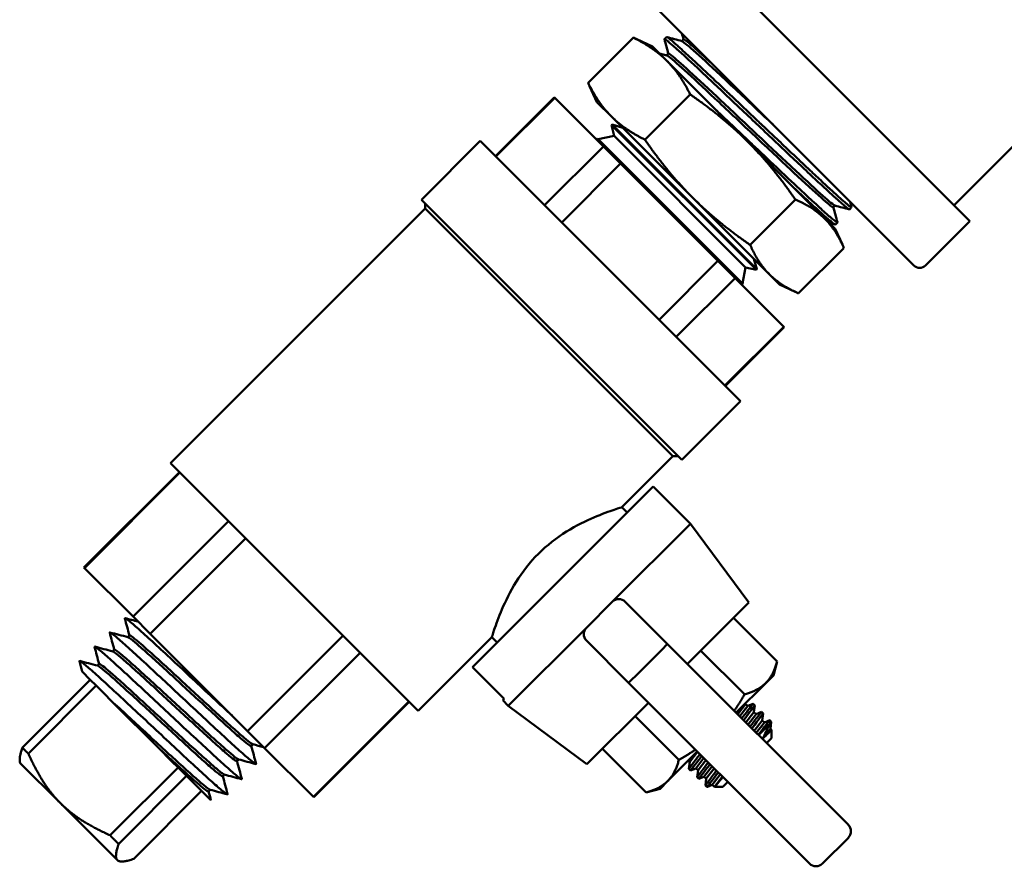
# Model space of a CAD drawing. Header units: inches. Extents: x 1 to 203, y 4 to 128.
# Tile 31 of 47: x 96.15 to 98.79, y 100.61 to 102.87. Entities that reach past the tile are written whole.
import ezdxf

# ---------------------------------------------------------------- set-up
doc = ezdxf.new("R2010")
doc.units = ezdxf.units.IN
doc.header["$LTSCALE"] = 6
doc.header["$MEASUREMENT"] = 0
doc.layers.add('Visible (ANSI)', color=7, linetype='Continuous', lineweight=50)

msp = doc.modelspace()

# ---------------------------------------------------------------- linework, layer by layer
at = {"layer": 'Visible (ANSI)'}
for p, q in [((98.6516, 102.3756), (99.4743, 103.1983)), ((98.694, 102.3332), (97.8694, 103.1578)), ((98.5443, 102.2142), (97.7477, 103.0108)), ((97.7943, 102.8236), (97.6733, 102.7026)), ((97.8455, 102.7999), (97.8035, 102.8195)), ((97.8832, 102.825), (97.8775, 102.8197)), ((97.9236, 102.8144), (97.9283, 102.8191)), ((97.8455, 102.7999), (97.884, 102.7614)), ((97.864, 102.7814), (97.8835, 102.7762)), ((97.8831, 102.7763), (97.8879, 102.781)), ((97.884, 102.7614), (98.1006, 102.5448)), ((97.697, 102.6514), (97.6774, 102.6934)), ((97.9461, 102.6717), (97.8251, 102.5507)), ((97.5829, 102.6637), (97.4258, 102.5065)), ((97.4269, 102.5054), (97.584, 102.6625)), ((97.5829, 102.6637), (97.584, 102.6625)), ((97.584, 102.6625), (97.7141, 102.5324)), ((97.697, 102.6514), (97.7355, 102.6129)), ((97.7355, 102.6129), (97.9521, 102.3963)), ((97.7376, 102.5911), (97.736, 102.5896)), ((97.736, 102.5896), (98.1232, 102.2025)), ((97.7428, 102.5608), (97.736, 102.5896)), ((97.7376, 102.5911), (98.1246, 102.204)), ((97.7658, 102.5825), (97.7376, 102.5911)), ((97.3851, 102.5472), (97.228, 102.3901)), ((97.3851, 102.5472), (98.0807, 101.8516)), ((97.6956, 102.5514), (97.6953, 102.5513)), ((97.6971, 102.553), (97.6955, 102.5516)), ((97.6955, 102.5516), (98.0851, 102.162)), ((97.6956, 102.5514), (97.6955, 102.5516)), ((97.6956, 102.5514), (98.0849, 102.1621)), ((97.6971, 102.553), (98.0866, 102.1635)), ((97.6998, 102.5522), (97.6971, 102.553)), ((97.7428, 102.5608), (97.6998, 102.5522)), ((98.0858, 102.1662), (97.6998, 102.5522)), ((97.7428, 102.5608), (98.0944, 102.2093)), ((98.1006, 102.5448), (98.3061, 102.3393)), ((97.7141, 102.5324), (97.557, 102.3753)), ((97.7141, 102.5324), (97.76, 102.4866)), ((98.2107, 102.5106), (98.2107, 102.5106)), ((97.6028, 102.3295), (97.76, 102.4866)), ((97.76, 102.4866), (98.0201, 102.2264)), ((97.228, 102.3901), (97.9236, 101.6944)), ((97.9521, 102.3963), (98.1576, 102.1908)), ((98.2275, 102.3904), (98.1065, 102.2693)), ((97.2378, 102.3664), (96.5569, 101.6856)), ((97.2378, 102.3664), (97.2378, 102.3803)), ((97.2378, 102.3664), (97.8999, 101.7042)), ((98.3287, 102.3696), (98.3334, 102.3744)), ((98.3775, 102.3699), (98.3722, 102.3642)), ((98.3061, 102.3393), (98.3334, 102.312)), ((98.3395, 102.3294), (98.3342, 102.3237)), ((98.5751, 102.2142), (98.694, 102.3332)), ((98.3336, 102.3237), (98.3174, 102.328)), ((98.3334, 102.312), (98.353, 102.27)), ((98.3571, 102.2608), (98.2361, 102.1398)), ((98.0201, 102.2264), (97.863, 102.0693)), ((98.0201, 102.2264), (98.066, 102.1806)), ((98.1161, 102.2323), (98.1246, 102.204)), ((98.0944, 102.2093), (98.0858, 102.1662)), ((98.0944, 102.2093), (98.1232, 102.2025)), ((98.1246, 102.204), (98.1232, 102.2025)), ((97.9088, 102.0234), (98.066, 102.1806)), ((98.066, 102.1806), (98.1961, 102.0505)), ((98.1576, 102.1908), (98.1849, 102.1635)), ((98.0849, 102.1621), (98.0848, 102.1617)), ((98.0849, 102.1621), (98.0851, 102.162)), ((98.0866, 102.1635), (98.0851, 102.162)), ((98.0858, 102.1662), (98.0866, 102.1635)), ((98.1849, 102.1635), (98.2269, 102.1439)), ((98.1961, 102.0505), (98.0389, 101.8934)), ((98.1972, 102.0494), (98.0401, 101.8922)), ((98.1961, 102.0505), (98.1972, 102.0494)), ((98.0807, 101.8516), (97.9236, 101.6944)), ((97.8999, 101.7042), (97.7636, 101.5679)), ((97.8999, 101.7042), (97.9138, 101.7042)), ((96.5569, 101.6856), (97.2191, 101.0234)), ((96.5809, 101.6616), (96.3257, 101.4064)), ((96.3268, 101.4053), (96.582, 101.6605)), ((97.3643, 101.1406), (97.8472, 101.6234)), ((97.8472, 101.6234), (97.9468, 101.5238)), ((97.7776, 101.5539), (97.7636, 101.5679)), ((96.7121, 101.5304), (96.4569, 101.2752)), ((97.738, 101.315), (97.9468, 101.5238)), ((98.1031, 101.3135), (97.9468, 101.5238)), ((96.5027, 101.2294), (96.7579, 101.4845)), ((96.3257, 101.4064), (96.3268, 101.4053)), ((96.4569, 101.2752), (96.3268, 101.4053)), ((97.6687, 101.2457), (97.738, 101.315)), ((97.7726, 101.315), (97.885, 101.2026)), ((97.9386, 101.149), (98.1031, 101.3135)), ((96.4569, 101.2752), (96.5027, 101.2294)), ((98.1785, 101.1551), (98.0616, 101.272)), ((96.4473, 101.2251), (96.4426, 101.2204)), ((96.7629, 100.9692), (96.5027, 101.2294)), ((97.0181, 101.2244), (96.7629, 100.9692)), ((97.4599, 101.0369), (97.6687, 101.2457)), ((97.4158, 101.2201), (97.2191, 101.0234)), ((97.4298, 101.2061), (97.4158, 101.2201)), ((97.7811, 101.0987), (97.6687, 101.2111)), ((97.885, 101.2026), (98.3689, 100.7187)), ((96.4068, 101.1871), (96.4021, 101.1824)), ((96.8087, 100.9233), (97.0639, 101.1785)), ((97.8684, 101.1845), (97.7991, 101.1153)), ((98.091, 101.0676), (97.9741, 101.1845)), ((96.3663, 101.149), (96.3616, 101.1443)), ((98.1686, 101.1182), (98.1785, 101.1551)), ((96.3427, 101.1065), (96.3209, 101.1283)), ((97.449, 101.0559), (97.3643, 101.1406)), ((96.1612, 100.9251), (96.3427, 101.1065)), ((96.3427, 101.1065), (96.3585, 101.0907)), ((98.2649, 100.6148), (97.7811, 101.0987)), ((98.069, 101.0186), (98.1483, 101.0978)), ((98.1483, 101.0978), (98.1686, 101.1182)), ((96.3585, 101.0907), (96.177, 100.9093)), ((96.3743, 101.075), (96.3585, 101.0907)), ((96.3743, 101.075), (96.405, 101.0442)), ((96.5248, 100.9244), (96.405, 101.0442)), ((97.194, 101.0485), (96.9388, 100.7933)), ((97.1951, 101.0473), (96.94, 100.7921)), ((97.449, 101.0559), (97.4449, 101.0518)), ((97.4449, 101.0518), (97.4599, 101.0369)), ((97.6701, 100.8805), (97.8347, 101.0451)), ((98.0732, 101.0144), (98.0941, 101.0415)), ((98.0941, 101.0415), (98.0944, 101.044)), ((98.0941, 101.0415), (98.1003, 101.0367)), ((98.1003, 101.0367), (98.1144, 101.0425)), ((98.1187, 101.0381), (98.1144, 101.0425)), ((97.6701, 100.8805), (97.4599, 101.0369)), ((98.0787, 101.0089), (98.1003, 101.0367)), ((98.0953, 100.9923), (98.1162, 101.0194)), ((98.1008, 100.9868), (98.1224, 101.0146)), ((98.1162, 101.0194), (98.1187, 101.0381)), ((98.1162, 101.0194), (98.1224, 101.0146)), ((98.1224, 101.0146), (98.1365, 101.0204)), ((98.1408, 101.016), (98.1365, 101.0204)), ((98.1383, 100.9973), (98.1408, 101.016)), ((97.916, 100.8926), (97.7991, 101.0095)), ((98.1173, 100.9702), (98.1383, 100.9973)), ((98.1229, 100.9647), (98.1445, 100.9925)), ((98.1291, 100.9585), (98.158, 100.9873)), ((98.1383, 100.9973), (98.1445, 100.9925)), ((98.1445, 100.9925), (98.1586, 100.9983)), ((98.1629, 100.9939), (98.1586, 100.9983)), ((98.1604, 100.9752), (98.1629, 100.9939)), ((96.7629, 100.9692), (96.8087, 100.9233)), ((98.1402, 100.9491), (98.1604, 100.9752)), ((98.1604, 100.9752), (98.1638, 100.9726)), ((98.1638, 100.9507), (98.1638, 100.9726)), ((98.1503, 100.9372), (98.1638, 100.9507)), ((96.561, 100.8883), (96.5248, 100.9244)), ((96.7775, 100.9338), (96.7728, 100.9291)), ((96.9388, 100.7933), (96.8087, 100.9233)), ((97.8285, 100.8051), (97.7116, 100.922)), ((97.8858, 100.8354), (97.9651, 100.9146)), ((97.945, 100.8867), (97.966, 100.9138)), ((96.1555, 100.8836), (96.1546, 100.887)), ((96.2628, 100.7763), (96.1555, 100.8836)), ((96.5772, 100.872), (96.561, 100.8883)), ((96.7394, 100.8933), (96.7347, 100.8886)), ((97.9406, 100.8901), (97.945, 100.8867)), ((97.945, 100.8867), (97.9425, 100.868)), ((97.9609, 100.8694), (97.9825, 100.8973)), ((97.9671, 100.8646), (97.9881, 100.8917)), ((96.3957, 100.6906), (96.5772, 100.872)), ((96.5772, 100.872), (96.6001, 100.8492)), ((97.9468, 100.8636), (97.9425, 100.868)), ((97.9609, 100.8694), (97.9468, 100.8636)), ((97.9609, 100.8694), (97.9671, 100.8646)), ((97.9671, 100.8646), (97.9646, 100.8459)), ((97.983, 100.8473), (98.0046, 100.8752)), ((97.9892, 100.8425), (98.0102, 100.8696)), ((96.6001, 100.8492), (96.4186, 100.6677)), ((96.6021, 100.8471), (96.6001, 100.8492)), ((96.6651, 100.7841), (96.6021, 100.8471)), ((96.7014, 100.8528), (96.6967, 100.8481)), ((97.8655, 100.8151), (97.8858, 100.8354)), ((97.9689, 100.8415), (97.9646, 100.8459)), ((97.983, 100.8473), (97.9689, 100.8415)), ((97.983, 100.8473), (97.9892, 100.8425)), ((97.9892, 100.8425), (97.9867, 100.8238)), ((98.0051, 100.8252), (98.0267, 100.8531)), ((98.0113, 100.8204), (98.0323, 100.8475)), ((98.033, 100.8199), (98.0464, 100.8333)), ((96.4586, 100.6277), (96.6401, 100.8092)), ((96.6633, 100.8123), (96.6586, 100.8076)), ((97.8655, 100.8151), (97.8285, 100.8051)), ((97.9906, 100.8199), (97.9867, 100.8238)), ((97.9906, 100.8199), (97.9943, 100.8236)), ((97.9922, 100.8199), (97.9906, 100.8199)), ((98.0051, 100.8252), (97.9922, 100.8199)), ((98.0051, 100.8252), (98.0113, 100.8204)), ((98.0113, 100.8204), (98.0113, 100.8199)), ((98.033, 100.8199), (98.0113, 100.8199)), ((96.9388, 100.7933), (96.94, 100.7921)), ((96.415, 100.6241), (96.2628, 100.7763)), ((98.3689, 100.6841), (98.2996, 100.6148)), ((96.4171, 100.622), (96.415, 100.6241)), ((96.4171, 100.622), (96.4206, 100.6211))]:
    msp.add_line(p, q, dxfattribs=at)
for centre, radius, start, end in [((98.5597, 102.2296), 0.0217, 225, 315), ((97.7553, 101.2977), 0.0245, 45, 135), ((97.686, 101.2284), 0.0245, 135, 225), ((98.3515, 100.7014), 0.0245, 315, 45), ((98.2823, 100.6321), 0.0245, 225, 315)]:
    msp.add_arc(centre, radius, start, end, dxfattribs=at)
for centre, major_axis, start_param, end_param in [((97.8677, 101.1853), (0.0173, 0.0173), 4.712389, 6.283185), ((97.7984, 101.116), (-0.0173, -0.0173), 0, 1.570796)]:
    msp.add_ellipse(centre, major_axis=major_axis, ratio=0.043661, start_param=start_param, end_param=end_param, dxfattribs=at)
for points in [[(97.9282, 102.819), (97.9268, 102.8241), (97.9254, 102.8293), (97.924, 102.8345)], [(97.8877, 102.7809), (97.8843, 102.7936), (97.8809, 102.8064), (97.8775, 102.8191)], [(97.8837, 102.825), (97.8971, 102.8214), (97.9106, 102.8178), (97.924, 102.8142)], [(98.3737, 102.3848), (98.375, 102.38), (98.3763, 102.3752), (98.3776, 102.3704)], [(98.3288, 102.3698), (98.3324, 102.3565), (98.336, 102.3432), (98.3395, 102.3299)], [(98.3717, 102.3642), (98.3588, 102.3676), (98.3459, 102.3711), (98.333, 102.3745)], [(96.4471, 101.2249), (96.4431, 101.2401), (96.439, 101.2553), (96.435, 101.2704)], [(96.4357, 101.2712), (96.4472, 101.2681), (96.4586, 101.265), (96.4701, 101.262)], [(96.4066, 101.1869), (96.4026, 101.202), (96.3985, 101.2172), (96.3945, 101.2324)], [(96.3952, 101.2331), (96.4112, 101.2288), (96.4272, 101.2246), (96.4432, 101.2203)], [(96.3661, 101.1488), (96.3621, 101.164), (96.358, 101.1792), (96.3539, 101.1943)], [(96.3547, 101.1951), (96.3707, 101.1908), (96.3867, 101.1865), (96.4027, 101.1822)], [(96.3209, 101.1283), (96.3184, 101.1377), (96.3159, 101.147), (96.3134, 101.1563)], [(96.3142, 101.157), (96.3302, 101.1527), (96.3462, 101.1484), (96.3622, 101.1442)], [(96.773, 100.9294), (96.7772, 100.9135), (96.7815, 100.8977), (96.7857, 100.8819)], [(96.8058, 100.9263), (96.7962, 100.9288), (96.7865, 100.9314), (96.7769, 100.934)], [(96.7349, 100.8888), (96.7392, 100.873), (96.7434, 100.8572), (96.7476, 100.8414)], [(96.785, 100.8812), (96.7696, 100.8853), (96.7542, 100.8894), (96.7388, 100.8935)], [(96.6969, 100.8483), (96.7011, 100.8325), (96.7053, 100.8167), (96.7096, 100.8009)], [(96.7469, 100.8407), (96.7315, 100.8448), (96.7162, 100.8489), (96.7008, 100.853)], [(96.6588, 100.8078), (96.6609, 100.7999), (96.663, 100.792), (96.6652, 100.7841)], [(96.7088, 100.8002), (96.6935, 100.8043), (96.6781, 100.8084), (96.6627, 100.8125)], [(97.9922, 100.8199), (97.9922, 100.8199), (97.9929, 100.8211), (97.9943, 100.8236)]]:
    msp.add_open_spline(points, degree=3, dxfattribs=at)
for points, weights in [([(97.8035, 102.8195), (97.799, 102.8215), (97.7943, 102.8236)], [1.87465959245, 1.86285247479, 1.84986687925]), ([(97.884, 102.7614), (97.8487, 102.7966), (97.7943, 102.8236)], [1.99295458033, 1.99295458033, 1.84986687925]), ([(97.9461, 102.6717), (97.9192, 102.7262), (97.884, 102.7614)], [1.84986687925, 1.99295458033, 1.99295458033]), ([(97.6733, 102.7026), (97.6753, 102.6979), (97.6774, 102.6934)], [1.84986687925, 1.86285247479, 1.87465959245]), ([(97.7355, 102.6129), (97.7002, 102.6481), (97.6733, 102.7026)], [1.99295458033, 1.99295458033, 1.84986687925]), ([(98.1006, 102.5448), (98.0353, 102.6101), (97.9461, 102.6717)], [1.99295458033, 1.99295458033, 1.84986687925]), ([(97.8251, 102.5507), (97.7707, 102.5777), (97.7355, 102.6129)], [1.84986687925, 1.99295458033, 1.99295458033]), ([(97.9521, 102.3963), (97.8868, 102.4616), (97.8251, 102.5507)], [1.99295458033, 1.99295458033, 1.84986687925]), ([(98.2275, 102.3904), (98.1659, 102.4795), (98.1006, 102.5448)], [1.84986687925, 1.99295458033, 1.99295458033]), ([(98.1065, 102.2693), (98.0174, 102.331), (97.9521, 102.3963)], [1.84986687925, 1.99295458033, 1.99295458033]), ([(98.2275, 102.3904), (98.276, 102.3694), (98.3061, 102.3393)], [1.84986687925, 1.99295458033, 1.99295458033]), ([(98.3061, 102.3393), (98.3361, 102.3092), (98.3571, 102.2608)], [1.99295458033, 1.99295458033, 1.84986687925]), ([(98.1576, 102.1908), (98.1275, 102.2209), (98.1065, 102.2693)], [1.99295458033, 1.99295458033, 1.84986687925]), ([(98.2361, 102.1398), (98.1876, 102.1607), (98.1576, 102.1908)], [1.84986687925, 1.99295458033, 1.99295458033]), ([(98.1785, 101.1551), (98.1686, 101.1182), (98.1483, 101.0978)], [1.94083991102, 2.0909644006, 2.0909644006]), ([(98.1483, 101.0978), (98.128, 101.0775), (98.091, 101.0676)], [2.0909644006, 2.0909644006, 1.94083991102]), ([(98.064, 101.0236), (98.0778, 101.0437), (98.091, 101.0676)], [2.03288205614, 1.99758569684, 1.94083991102]), ([(96.1546, 100.887), (96.1517, 100.8978), (96.1612, 100.9251)], [2.52094536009, 2.45712653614, 2.19850862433]), ([(96.177, 100.9093), (96.1685, 100.9165), (96.1612, 100.9251)], [2.05761700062, 2.06438405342, 2.05761700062]), ([(96.177, 100.9093), (96.2155, 100.8236), (96.2628, 100.7763)], [2.19850862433, 2.54185327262, 2.54185327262]), ([(97.916, 100.8926), (97.9399, 100.9058), (97.9601, 100.9196)], [1.94083991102, 1.99758569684, 2.03288205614]), ([(97.916, 100.8926), (97.9061, 100.8557), (97.8858, 100.8354)], [1.94083991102, 2.0909644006, 2.0909644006]), ([(97.8858, 100.8354), (97.8655, 100.8151), (97.8285, 100.8051)], [2.0909644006, 2.0909644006, 1.94083991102]), ([(96.2628, 100.7763), (96.3101, 100.729), (96.3957, 100.6906)], [2.54185327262, 2.54185327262, 2.19850862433]), ([(96.4186, 100.6677), (96.4065, 100.6785), (96.3957, 100.6906)], [2.05761700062, 2.06438405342, 2.05761700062]), ([(96.415, 100.6241), (96.4064, 100.6328), (96.4186, 100.6677)], [2.54185327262, 2.54185327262, 2.19850862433]), ([(96.4586, 100.6277), (96.4237, 100.6155), (96.415, 100.6241)], [2.19850862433, 2.54185327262, 2.54185327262])]:
    msp.add_rational_spline(points, weights, degree=2, dxfattribs=at)
for points, knots in [([(98.3722, 102.3642), (98.3721, 102.3641), (98.3719, 102.3641), (98.3716, 102.3642), (98.3704, 102.3646), (98.3679, 102.3664), (98.3639, 102.3695), (98.3619, 102.3711), (98.3596, 102.3731), (98.3569, 102.3754), (98.3542, 102.3777), (98.3511, 102.3803), (98.3477, 102.3833), (98.341, 102.3892), (98.3331, 102.3964), (98.3239, 102.4048), (98.3147, 102.4132), (98.3042, 102.4229), (98.2929, 102.4334), (98.2815, 102.444), (98.2692, 102.4554), (98.256, 102.4679), (98.2427, 102.4803), (98.2289, 102.4934), (98.2145, 102.507), (98.2001, 102.5207), (98.1849, 102.535), (98.1697, 102.5494), (98.1545, 102.5638), (98.1391, 102.5784), (98.1236, 102.5931), (98.1159, 102.6004), (98.1081, 102.6079), (98.1003, 102.6152), (98.0926, 102.6226), (98.0849, 102.6299), (98.0773, 102.6371), (98.0696, 102.6443), (98.0621, 102.6514), (98.0546, 102.6585), (98.0471, 102.6656), (98.0398, 102.6726), (98.0326, 102.6794), (98.0182, 102.6929), (98.0045, 102.7058), (97.9915, 102.7181), (97.985, 102.7242), (97.9786, 102.7302), (97.9725, 102.7359), (97.9664, 102.7416), (97.9605, 102.7471), (97.9549, 102.7523), (97.9437, 102.7627), (97.9335, 102.7721), (97.9244, 102.7804), (97.9199, 102.7845), (97.9156, 102.7884), (97.9117, 102.7919), (97.9077, 102.7955), (97.9042, 102.7987), (97.9009, 102.8015), (97.8944, 102.8073), (97.8891, 102.8117), (97.8852, 102.8148), (97.8813, 102.8179), (97.8789, 102.8195), (97.8779, 102.8197), (97.8775, 102.8198), (97.8773, 102.8196), (97.8775, 102.8191)], [0.85052643, 0.85052643, 0.85052643, 0.85052643, 0.8515625, 0.8515625, 0.8515625, 0.85546875, 0.85546875, 0.85546875, 0.85742187, 0.85742187, 0.85742187, 0.859375, 0.859375, 0.859375, 0.86328125, 0.86328125, 0.86328125, 0.8671875, 0.8671875, 0.8671875, 0.87109375, 0.87109375, 0.87109375, 0.875, 0.875, 0.875, 0.87890625, 0.87890625, 0.87890625, 0.8828125, 0.8828125, 0.8828125, 0.88476562, 0.88476562, 0.88476562, 0.88671875, 0.88671875, 0.88671875, 0.88867187, 0.88867187, 0.88867187, 0.890625, 0.890625, 0.890625, 0.89453125, 0.89453125, 0.89453125, 0.89648437, 0.89648437, 0.89648437, 0.8984375, 0.8984375, 0.8984375, 0.90234375, 0.90234375, 0.90234375, 0.90429687, 0.90429687, 0.90429687, 0.90625, 0.90625, 0.90625, 0.91015625, 0.91015625, 0.91015625, 0.9140625, 0.9140625, 0.9140625, 0.91582478, 0.91582478, 0.91582478, 0.91582478]), ([(97.8832, 102.825), (97.8833, 102.8251), (97.8835, 102.8251), (97.8844, 102.8248), (97.8853, 102.8243), (97.8878, 102.8226), (97.8894, 102.8213), (97.8924, 102.8189), (97.8933, 102.8182), (97.8984, 102.8139), (97.9036, 102.8095), (97.9126, 102.8015), (97.9156, 102.7988), (97.924, 102.7913), (97.9296, 102.7862), (97.9415, 102.7753), (97.9477, 102.7695), (97.9629, 102.7554), (97.9721, 102.7469), (97.9873, 102.7327), (97.9929, 102.7274), (98.0043, 102.7168), (98.01, 102.7113), (98.0232, 102.6989), (98.0306, 102.6919), (98.0414, 102.6817), (98.0446, 102.6787), (98.0617, 102.6625), (98.076, 102.649), (98.0962, 102.6299), (98.1018, 102.6245), (98.1146, 102.6124), (98.1218, 102.6056), (98.1367, 102.5914), (98.1446, 102.5839), (98.1558, 102.5733), (98.1592, 102.57), (98.1758, 102.5543), (98.1889, 102.542), (98.2078, 102.524), (98.214, 102.5182), (98.2273, 102.5056), (98.2344, 102.4989), (98.2483, 102.4858), (98.2549, 102.4795), (98.2643, 102.4707), (98.2672, 102.468), (98.2817, 102.4544), (98.2927, 102.4442), (98.3068, 102.4311), (98.3107, 102.4275), (98.3191, 102.4197), (98.3236, 102.4156), (98.3325, 102.4074), (98.337, 102.4034), (98.3429, 102.398), (98.3446, 102.3965), (98.3528, 102.3891), (98.3584, 102.3842), (98.3651, 102.3786), (98.3671, 102.377), (98.3713, 102.3736), (98.3733, 102.3721), (98.3762, 102.3701), (98.3771, 102.3697), (98.3776, 102.3699), (98.3777, 102.3701), (98.3776, 102.3704)], [4.298356, 4.298356, 4.298356, 4.298356, 4.341461, 4.341461, 4.419494, 4.419494, 4.502822, 4.502822, 4.538785, 4.538785, 4.683231, 4.683231, 4.748716, 4.748716, 4.852883, 4.852883, 4.952007, 4.952007, 5.080405, 5.080405, 5.151625, 5.151625, 5.221735, 5.221735, 5.307647, 5.307647, 5.343713, 5.343713, 5.498264, 5.498264, 5.558384, 5.558384, 5.633303, 5.633303, 5.715862, 5.715862, 5.751811, 5.751811, 5.891617, 5.891617, 5.959829, 5.959829, 6.041845, 6.041845, 6.12246, 6.12246, 6.158409, 6.158409, 6.306988, 6.306988, 6.366138, 6.366138, 6.439609, 6.439609, 6.52255, 6.52255, 6.558507, 6.558507, 6.700077, 6.700077, 6.767142, 6.767142, 6.867213, 6.867213, 6.969443, 6.969443, 7.017773, 7.017773, 7.017773, 7.017773]), ([(98.1667, 102.5918), (98.1524, 102.6053), (98.1379, 102.6189), (98.0893, 102.6647), (98.0559, 102.6962), (97.9977, 102.7504), (97.973, 102.7731), (97.9375, 102.8047), (97.9268, 102.8135), (97.924, 102.8142), (97.924, 102.8142), (97.924, 102.8142)], [0.78578838, 0.78578838, 0.78578838, 0.78578838, 0.7890625, 0.7890625, 0.796875, 0.796875, 0.8046875, 0.8046875, 0.8125, 0.8125, 0.8125129, 0.8125129, 0.8125129, 0.8125129]), ([(98.0115, 102.747), (97.9912, 102.7659), (97.9737, 102.7819), (97.9424, 102.8096), (97.9317, 102.8184), (97.9287, 102.8192), (97.9285, 102.8192), (97.9283, 102.8191)], [0.79875519, 0.79875519, 0.79875519, 0.79875519, 0.8046875, 0.8046875, 0.8125, 0.8125, 0.81334435, 0.81334435, 0.81334435, 0.81334435]), ([(98.333, 102.3745), (98.3326, 102.3746), (98.3321, 102.3749), (98.3264, 102.3783), (98.3134, 102.3893), (98.2739, 102.4249), (98.2475, 102.4493), (98.1867, 102.5061), (98.1525, 102.5384), (98.0833, 102.6036), (98.0485, 102.6365), (97.9857, 102.6953), (97.9578, 102.7213), (97.9148, 102.7604), (97.8997, 102.7735), (97.8898, 102.7806), (97.8882, 102.7814), (97.8879, 102.781)], [0.86607445, 0.86607445, 0.86607445, 0.86607445, 0.8671875, 0.8671875, 0.875, 0.875, 0.8828125, 0.8828125, 0.890625, 0.890625, 0.8984375, 0.8984375, 0.90625, 0.90625, 0.9140625, 0.9140625, 0.91708175, 0.91708175, 0.91708175, 0.91708175]), ([(98.3287, 102.3696), (98.3284, 102.3694), (98.3277, 102.3697), (98.3215, 102.3734), (98.3085, 102.3844), (98.269, 102.4199), (98.2426, 102.4444), (98.1818, 102.5012), (98.1476, 102.5335), (98.0784, 102.5987), (98.0436, 102.6316), (97.9808, 102.6904), (97.9529, 102.7164), (97.9099, 102.7554), (97.8948, 102.7686), (97.8857, 102.7751), (97.8843, 102.776), (97.8835, 102.7762)], [0.86523591, 0.86523591, 0.86523591, 0.86523591, 0.8671875, 0.8671875, 0.875, 0.875, 0.8828125, 0.8828125, 0.890625, 0.890625, 0.8984375, 0.8984375, 0.90625, 0.90625, 0.9140625, 0.9140625, 0.91623948, 0.91623948, 0.91623948, 0.91623948]), ([(98.017, 102.6284), (98.0223, 102.6233), (98.0277, 102.6182), (98.0376, 102.6089), (98.042, 102.6047), (98.0621, 102.5856), (98.0781, 102.5705), (98.098, 102.5516), (98.102, 102.5478), (98.1166, 102.5339), (98.1273, 102.5238), (98.1445, 102.5075), (98.1511, 102.5012), (98.1694, 102.4839), (98.1809, 102.473), (98.1983, 102.4566), (98.2043, 102.4509), (98.2156, 102.4403), (98.2209, 102.4353), (98.2332, 102.4238), (98.24, 102.4173), (98.2493, 102.4087), (98.2519, 102.4062), (98.2607, 102.3981), (98.2665, 102.3926), (98.2793, 102.3808), (98.286, 102.3747), (98.2931, 102.3682), (98.2941, 102.3672), (98.3009, 102.3611), (98.3062, 102.3563), (98.3153, 102.3482), (98.3193, 102.3447), (98.3267, 102.3383), (98.3301, 102.3355), (98.3345, 102.3321), (98.336, 102.331), (98.3381, 102.3297), (98.3388, 102.3293), (98.3395, 102.3293), (98.3396, 102.3295), (98.3395, 102.3299)], [0.000001, 0.000001, 0.000001, 0.000001, 0.058894, 0.058894, 0.106282, 0.106282, 0.273847, 0.273847, 0.315672, 0.315672, 0.428162, 0.428162, 0.499622, 0.499622, 0.628007, 0.628007, 0.698705, 0.698705, 0.763579, 0.763579, 0.852281, 0.852281, 0.888518, 0.888518, 0.974271, 0.974271, 1.083999, 1.083999, 1.102518, 1.102518, 1.208972, 1.208972, 1.308915, 1.308915, 1.427011, 1.427011, 1.508437, 1.508437, 1.58512, 1.58512, 1.648534, 1.648534, 1.648534, 1.648534]), ([(98.3342, 102.3237), (98.334, 102.3236), (98.3338, 102.3236), (98.3335, 102.3237), (98.3324, 102.3241), (98.3298, 102.3258), (98.3259, 102.329), (98.3219, 102.3322), (98.3165, 102.3368), (98.3098, 102.3427), (98.3031, 102.3486), (98.2952, 102.3557), (98.2861, 102.3641), (98.2815, 102.3683), (98.2766, 102.3728), (98.2714, 102.3776), (98.2662, 102.3823), (98.2609, 102.3873), (98.2552, 102.3925), (98.2439, 102.403), (98.2317, 102.4144), (98.2185, 102.4268)], [0.97942865, 0.97942865, 0.97942865, 0.97942865, 0.98046875, 0.98046875, 0.98046875, 0.984375, 0.984375, 0.984375, 0.98828125, 0.98828125, 0.98828125, 0.9921875, 0.9921875, 0.9921875, 0.99414062, 0.99414062, 0.99414062, 0.99609375, 0.99609375, 0.99609375, 1, 1, 1, 1]), ([(97.7636, 101.5679), (97.7636, 101.5679), (97.7566, 101.5658), (97.7298, 101.5568), (97.7102, 101.5497), (97.6677, 101.5315), (97.6417, 101.519), (97.5891, 101.4862), (97.5627, 101.4657), (97.518, 101.421), (97.4975, 101.3945), (97.4647, 101.342), (97.4522, 101.316), (97.4339, 101.2735), (97.4269, 101.2538), (97.4179, 101.2271), (97.4158, 101.2201), (97.4158, 101.2201)], [4.814124, 4.814124, 4.814124, 4.814124, 5.054418, 5.054418, 5.294712, 5.294712, 5.53583, 5.53583, 5.776949, 5.776949, 6.018067, 6.018067, 6.259186, 6.259186, 6.49948, 6.49948, 6.739773, 6.739773, 6.739773, 6.739773]), ([(96.7219, 101.0102), (96.7217, 101.0104), (96.7216, 101.0105), (96.7054, 101.0255), (96.6881, 101.0416), (96.6524, 101.0749), (96.634, 101.0921), (96.5975, 101.1262), (96.5795, 101.143), (96.5452, 101.1749), (96.5289, 101.1899), (96.4995, 101.217), (96.4864, 101.2289), (96.4641, 101.2488), (96.4551, 101.2567), (96.4417, 101.2676), (96.4375, 101.2706), (96.435, 101.2714), (96.4348, 101.2711), (96.435, 101.2704)], [0.46375697, 0.46375697, 0.46375697, 0.46375697, 0.46378788, 0.46378788, 0.46738662, 0.46738662, 0.47098536, 0.47098536, 0.4745841, 0.4745841, 0.47818284, 0.47818284, 0.48178158, 0.48178158, 0.48538031, 0.48538031, 0.48897905, 0.48897905, 0.49049534, 0.49049534, 0.49049534, 0.49049534]), ([(96.7857, 100.8819), (96.7857, 100.8818), (96.7857, 100.8818), (96.7859, 100.8803), (96.7836, 100.8815), (96.7738, 100.8888), (96.7665, 100.895), (96.7473, 100.9117), (96.7355, 100.9223), (96.7084, 100.947), (96.6931, 100.9611), (96.6602, 100.9917), (96.6425, 101.0081), (96.6063, 101.0419), (96.5878, 101.0593), (96.5512, 101.0934), (96.5332, 101.1102), (96.4992, 101.1419), (96.4832, 101.1567), (96.4543, 101.1831), (96.4415, 101.1947), (96.4202, 101.2137), (96.4117, 101.221), (96.3995, 101.2308), (96.3958, 101.2333), (96.3944, 101.2331), (96.3943, 101.2329), (96.3945, 101.2324)], [0.52839568, 0.52839568, 0.52839568, 0.52839568, 0.52856518, 0.52856518, 0.53216392, 0.53216392, 0.53576266, 0.53576266, 0.5393614, 0.5393614, 0.54296014, 0.54296014, 0.54655888, 0.54655888, 0.55015762, 0.55015762, 0.55375636, 0.55375636, 0.5573551, 0.5573551, 0.56095383, 0.56095383, 0.56455257, 0.56455257, 0.56815131, 0.56815131, 0.56921306, 0.56921306, 0.56921306, 0.56921306]), ([(96.7769, 100.934), (96.7759, 100.9343), (96.7742, 100.9353), (96.7675, 100.94), (96.7612, 100.9451), (96.745, 100.9589), (96.7351, 100.9676), (96.7122, 100.9881), (96.6993, 100.9998), (96.6716, 101.0252), (96.6567, 101.0388), (96.6263, 101.0669), (96.6106, 101.0813), (96.5799, 101.1097), (96.5647, 101.1237), (96.536, 101.1499), (96.5225, 101.1622), (96.4982, 101.1842), (96.4874, 101.1938), (96.4694, 101.2094), (96.4621, 101.2155), (96.4517, 101.2235), (96.4486, 101.2254), (96.4475, 101.2252), (96.4474, 101.2252), (96.4473, 101.2251)], [0.53000045, 0.53000045, 0.53000045, 0.53000045, 0.53216392, 0.53216392, 0.53576266, 0.53576266, 0.5393614, 0.5393614, 0.54296014, 0.54296014, 0.54655888, 0.54655888, 0.55015762, 0.55015762, 0.55375636, 0.55375636, 0.5573551, 0.5573551, 0.56095383, 0.56095383, 0.56455257, 0.56455257, 0.56815131, 0.56815131, 0.56848784, 0.56848784, 0.56848784, 0.56848784]), ([(96.7728, 100.9291), (96.7723, 100.9286), (96.7703, 100.9297), (96.7626, 100.9351), (96.7563, 100.9402), (96.7401, 100.954), (96.7302, 100.9627), (96.7073, 100.9832), (96.6944, 100.9949), (96.6667, 101.0203), (96.6518, 101.0339), (96.6214, 101.062), (96.6057, 101.0764), (96.575, 101.1048), (96.5598, 101.1187), (96.5311, 101.145), (96.5176, 101.1573), (96.4933, 101.1792), (96.4825, 101.1889), (96.4645, 101.2045), (96.4572, 101.2106), (96.4476, 101.218), (96.4446, 101.2199), (96.4432, 101.2203)], [0.52912597, 0.52912597, 0.52912597, 0.52912597, 0.53216392, 0.53216392, 0.53576266, 0.53576266, 0.5393614, 0.5393614, 0.54296014, 0.54296014, 0.54655888, 0.54655888, 0.55015762, 0.55015762, 0.55375636, 0.55375636, 0.5573551, 0.5573551, 0.56095383, 0.56095383, 0.56455257, 0.56455257, 0.56762136, 0.56762136, 0.56762136, 0.56762136]), ([(96.7476, 100.8414), (96.7477, 100.8411), (96.7477, 100.8409), (96.7472, 100.84), (96.7442, 100.8418), (96.7331, 100.8505), (96.7251, 100.8573), (96.7048, 100.8752), (96.6924, 100.8864), (96.6643, 100.9122), (96.6485, 100.9267), (96.6148, 100.9581), (96.5968, 100.9748), (96.5602, 101.009), (96.5415, 101.0265), (96.5049, 101.0608), (96.4869, 101.0775), (96.4532, 101.1088), (96.4374, 101.1234), (96.4092, 101.1492), (96.3969, 101.1604), (96.3765, 101.1784), (96.3685, 101.1852), (96.3574, 101.1939), (96.3544, 101.1957), (96.3539, 101.1948), (96.3539, 101.1946), (96.3539, 101.1943)], [0.60712447, 0.60712447, 0.60712447, 0.60712447, 0.60773744, 0.60773744, 0.61133618, 0.61133618, 0.61493492, 0.61493492, 0.61853366, 0.61853366, 0.6221324, 0.6221324, 0.62573114, 0.62573114, 0.62932988, 0.62932988, 0.63292862, 0.63292862, 0.63652736, 0.63652736, 0.64012609, 0.64012609, 0.64372483, 0.64372483, 0.64732357, 0.64732357, 0.64793237, 0.64793237, 0.64793237, 0.64793237]), ([(96.7347, 100.8886), (96.7341, 100.8881), (96.7315, 100.8895), (96.7223, 100.8964), (96.7155, 100.902), (96.6982, 100.9169), (96.6878, 100.9261), (96.664, 100.9475), (96.6507, 100.9596), (96.6223, 100.9856), (96.6072, 100.9995), (96.5763, 101.028), (96.5606, 101.0425), (96.5297, 101.071), (96.5146, 101.085), (96.4861, 101.111), (96.4728, 101.1232), (96.449, 101.1446), (96.4385, 101.1538), (96.4212, 101.1687), (96.4144, 101.1743), (96.4062, 101.1804), (96.4039, 101.1819), (96.4027, 101.1822)], [0.60785018, 0.60785018, 0.60785018, 0.60785018, 0.61133618, 0.61133618, 0.61493492, 0.61493492, 0.61853366, 0.61853366, 0.6221324, 0.6221324, 0.62573114, 0.62573114, 0.62932988, 0.62932988, 0.63292862, 0.63292862, 0.63652736, 0.63652736, 0.64012609, 0.64012609, 0.64372483, 0.64372483, 0.64635087, 0.64635087, 0.64635087, 0.64635087]), ([(96.7388, 100.8935), (96.7376, 100.8938), (96.7353, 100.8953), (96.7272, 100.9013), (96.7204, 100.9069), (96.7032, 100.9218), (96.6927, 100.931), (96.6689, 100.9524), (96.6556, 100.9645), (96.6272, 100.9905), (96.6121, 101.0044), (96.5812, 101.0329), (96.5655, 101.0475), (96.5346, 101.0759), (96.5195, 101.0899), (96.491, 101.1159), (96.4777, 101.1281), (96.4539, 101.1495), (96.4434, 101.1587), (96.4261, 101.1736), (96.4193, 101.1792), (96.41, 101.1862), (96.4074, 101.1877), (96.4068, 101.1871)], [0.6087153, 0.6087153, 0.6087153, 0.6087153, 0.61133618, 0.61133618, 0.61493492, 0.61493492, 0.61853366, 0.61853366, 0.6221324, 0.6221324, 0.62573114, 0.62573114, 0.62932988, 0.62932988, 0.63292862, 0.63292862, 0.63652736, 0.63652736, 0.64012609, 0.64012609, 0.64372483, 0.64372483, 0.6472129, 0.6472129, 0.6472129, 0.6472129]), ([(96.7096, 100.8009), (96.7097, 100.8004), (96.7096, 100.8001), (96.7082, 100.8), (96.7045, 100.8025), (96.6922, 100.8124), (96.6835, 100.8198), (96.662, 100.839), (96.649, 100.8508), (96.6199, 100.8775), (96.6037, 100.8925), (96.5692, 100.9246), (96.551, 100.9416), (96.514, 100.9762), (96.4952, 100.9938), (96.4585, 101.0281), (96.4407, 101.0448), (96.4073, 101.0758), (96.3918, 101.0901), (96.3643, 101.1152), (96.3523, 101.1259), (96.3329, 101.143), (96.3254, 101.1492), (96.3156, 101.1567), (96.3132, 101.1579), (96.3134, 101.1564), (96.3134, 101.1563), (96.3134, 101.1563)], [0.68585172, 0.68585172, 0.68585172, 0.68585172, 0.6869097, 0.6869097, 0.69050844, 0.69050844, 0.69410718, 0.69410718, 0.69770592, 0.69770592, 0.70130466, 0.70130466, 0.7049034, 0.7049034, 0.70850214, 0.70850214, 0.71210088, 0.71210088, 0.71569961, 0.71569961, 0.71929835, 0.71929835, 0.72289709, 0.72289709, 0.72649583, 0.72649583, 0.72665288, 0.72665288, 0.72665288, 0.72665288]), ([(96.7008, 100.853), (96.6994, 100.8533), (96.6964, 100.8553), (96.6867, 100.8628), (96.6793, 100.869), (96.661, 100.8849), (96.6501, 100.8946), (96.6255, 100.9168), (96.6118, 100.9293), (96.5827, 100.956), (96.5673, 100.9702), (96.5361, 100.999), (96.5202, 101.0137), (96.4893, 101.0422), (96.4742, 101.0561), (96.446, 101.0819), (96.4329, 101.0938), (96.4097, 101.1147), (96.3995, 101.1236), (96.383, 101.1377), (96.3767, 101.1429), (96.3689, 101.1485), (96.3668, 101.1495), (96.3663, 101.149)], [0.68743134, 0.68743134, 0.68743134, 0.68743134, 0.69050844, 0.69050844, 0.69410718, 0.69410718, 0.69770592, 0.69770592, 0.70130466, 0.70130466, 0.7049034, 0.7049034, 0.70850214, 0.70850214, 0.71210088, 0.71210088, 0.71569961, 0.71569961, 0.71929835, 0.71929835, 0.72289709, 0.72289709, 0.72593712, 0.72593712, 0.72593712, 0.72593712]), ([(96.6967, 100.8481), (96.6966, 100.8481), (96.6965, 100.848), (96.6954, 100.8478), (96.6923, 100.8498), (96.6817, 100.8579), (96.6744, 100.8641), (96.6561, 100.8799), (96.6452, 100.8897), (96.6206, 100.9119), (96.6069, 100.9244), (96.5778, 100.9511), (96.5624, 100.9653), (96.5312, 100.9941), (96.5153, 101.0088), (96.4844, 101.0373), (96.4693, 101.0512), (96.4411, 101.077), (96.428, 101.0889), (96.4047, 101.1098), (96.3946, 101.1187), (96.3781, 101.1328), (96.3718, 101.138), (96.365, 101.1428), (96.3632, 101.1439), (96.3622, 101.1442)], [0.68657524, 0.68657524, 0.68657524, 0.68657524, 0.6869097, 0.6869097, 0.69050844, 0.69050844, 0.69410718, 0.69410718, 0.69770592, 0.69770592, 0.70130466, 0.70130466, 0.7049034, 0.7049034, 0.70850214, 0.70850214, 0.71210088, 0.71210088, 0.71569961, 0.71569961, 0.71929835, 0.71929835, 0.72289709, 0.72289709, 0.72507925, 0.72507925, 0.72507925, 0.72507925]), ([(96.6627, 100.8125), (96.6611, 100.8129), (96.6574, 100.8154), (96.6459, 100.8246), (96.638, 100.8313), (96.6187, 100.8482), (96.6073, 100.8584), (96.5818, 100.8815), (96.5678, 100.8943), (96.5381, 100.9216), (96.5224, 100.9361), (96.4909, 100.9652), (96.4749, 100.98), (96.444, 101.0085), (96.429, 101.0224), (96.4116, 101.0382), (96.4083, 101.0412), (96.405, 101.0442)], [0.76614914, 0.76614914, 0.76614914, 0.76614914, 0.7696807, 0.7696807, 0.77327944, 0.77327944, 0.77687818, 0.77687818, 0.78047692, 0.78047692, 0.78407566, 0.78407566, 0.7876744, 0.7876744, 0.79127313, 0.79127313, 0.79214819, 0.79214819, 0.79214819, 0.79214819]), ([(98.1144, 101.0425), (98.1144, 101.0425), (98.1125, 101.04), (98.1048, 101.0301), (98.099, 101.0226), (98.0898, 101.0108), (98.0871, 101.0072), (98.0841, 101.0034)], [0.9416766, 0.9416766, 0.9416766, 0.9416766, 1.0587929, 1.0587929, 1.1759092, 1.1759092, 1.2198289, 1.2198289, 1.2198289, 1.2198289]), ([(98.0891, 100.9985), (98.0917, 101.002), (98.0942, 101.0053), (98.1032, 101.0173), (98.109, 101.0251), (98.1168, 101.0356), (98.1187, 101.0381), (98.1187, 101.0381)], [2.5465743, 2.5465743, 2.5465743, 2.5465743, 2.58659, 2.58659, 2.7058213, 2.7058213, 2.8250526, 2.8250526, 2.8250526, 2.8250526]), ([(98.1365, 101.0204), (98.1365, 101.0204), (98.1346, 101.0179), (98.1269, 101.008), (98.1211, 101.0005), (98.1119, 100.9887), (98.1092, 100.9851), (98.1062, 100.9813)], [0.9416766, 0.9416766, 0.9416766, 0.9416766, 1.0587929, 1.0587929, 1.1759092, 1.1759092, 1.2198289, 1.2198289, 1.2198289, 1.2198289]), ([(98.1112, 100.9764), (98.1138, 100.9799), (98.1163, 100.9832), (98.1253, 100.9952), (98.1311, 101.003), (98.1389, 101.0135), (98.1408, 101.016), (98.1408, 101.016)], [0.6632059, 0.6632059, 0.6632059, 0.6632059, 0.7032216, 0.7032216, 0.8224529, 0.8224529, 0.9416842, 0.9416842, 0.9416842, 0.9416842]), ([(98.1586, 100.9983), (98.1586, 100.9983), (98.1586, 100.9983), (98.1586, 100.9983), (98.1586, 100.9983), (98.1578, 100.9972), (98.1561, 100.9952), (98.1553, 100.9941), (98.1543, 100.9928), (98.1531, 100.9913), (98.1519, 100.9898), (98.1506, 100.988), (98.149, 100.986), (98.1459, 100.982), (98.1421, 100.977), (98.1377, 100.9714), (98.1348, 100.9676), (98.1317, 100.9636), (98.1283, 100.9593)], [0.4999832, 0.4999832, 0.4999832, 0.4999832, 0.5, 0.5, 0.5, 0.625, 0.625, 0.625, 0.6875, 0.6875, 0.6875, 0.75, 0.75, 0.75, 0.875, 0.875, 0.875, 0.9574964, 0.9574964, 0.9574964, 0.9574964]), ([(98.1402, 100.9491), (98.1408, 100.9505), (98.1415, 100.9519), (98.1452, 100.9595), (98.1482, 100.966), (98.1536, 100.9777), (98.156, 100.9829), (98.1579, 100.9871), (98.1579, 100.9872), (98.158, 100.9873)], [0.4784322, 0.4784322, 0.4784322, 0.4784322, 0.4914542, 0.4914542, 0.5504292, 0.5504292, 0.6094042, 0.6094042, 0.6112598, 0.6112598, 0.6112598, 0.6112598]), ([(98.158, 100.9873), (98.1596, 100.9895), (98.1609, 100.9912), (98.1617, 100.9923), (98.1625, 100.9934), (98.1629, 100.9939), (98.1629, 100.9939)], [0, 0, 0, 0, 0.25, 0.25, 0.25, 0.499737, 0.499737, 0.499737, 0.499737]), ([(98.1638, 100.9726), (98.1638, 100.9726), (98.1632, 100.9721), (98.1622, 100.971), (98.1612, 100.97), (98.1597, 100.9685), (98.1576, 100.9665), (98.1556, 100.9644), (98.1531, 100.9619), (98.1502, 100.959), (98.1473, 100.9561), (98.1439, 100.9528), (98.1402, 100.9491)], [0.500306, 0.500306, 0.500306, 0.500306, 0.625, 0.625, 0.625, 0.75, 0.75, 0.75, 0.875, 0.875, 0.875, 1, 1, 1, 1]), ([(96.6586, 100.8076), (96.6585, 100.8075), (96.6582, 100.8075), (96.6564, 100.8079), (96.6526, 100.8104), (96.641, 100.8197), (96.6331, 100.8263), (96.6138, 100.8432), (96.6024, 100.8535), (96.5769, 100.8766), (96.5628, 100.8894), (96.5404, 100.91), (96.5327, 100.9172), (96.5248, 100.9244)], [0.76529861, 0.76529861, 0.76529861, 0.76529861, 0.76608196, 0.76608196, 0.7696807, 0.7696807, 0.77327944, 0.77327944, 0.77687818, 0.77687818, 0.78047692, 0.78047692, 0.78230784, 0.78230784, 0.78230784, 0.78230784]), ([(97.9722, 100.9076), (97.9693, 100.9038), (97.9665, 100.9002), (97.9575, 100.8882), (97.9519, 100.8806), (97.9443, 100.8705), (97.9425, 100.868), (97.9425, 100.868)], [1.605048, 1.605048, 1.605048, 1.605048, 1.6490942, 1.6490942, 1.7662237, 1.7662237, 1.8833532, 1.8833532, 1.8833532, 1.8833532]), ([(97.9468, 100.8636), (97.9468, 100.8636), (97.9487, 100.866), (97.9563, 100.8759), (97.9621, 100.8833), (97.9712, 100.8951), (97.9741, 100.8988), (97.9771, 100.9027)], [1.8833684, 1.8833684, 1.8833684, 1.8833684, 1.9997985, 1.9997985, 2.1162287, 2.1162287, 2.1614446, 2.1614446, 2.1614446, 2.1614446]), ([(97.9943, 100.8855), (97.9914, 100.8817), (97.9886, 100.8781), (97.9796, 100.8661), (97.974, 100.8585), (97.9664, 100.8484), (97.9646, 100.8459), (97.9646, 100.8459)], [1.605048, 1.605048, 1.605048, 1.605048, 1.6490942, 1.6490942, 1.7662237, 1.7662237, 1.8833532, 1.8833532, 1.8833532, 1.8833532]), ([(97.9689, 100.8415), (97.9689, 100.8415), (97.9708, 100.8439), (97.9784, 100.8538), (97.9842, 100.8612), (97.9933, 100.873), (97.9962, 100.8767), (97.9992, 100.8806)], [1.8833684, 1.8833684, 1.8833684, 1.8833684, 1.9997985, 1.9997985, 2.1162287, 2.1162287, 2.1614446, 2.1614446, 2.1614446, 2.1614446]), ([(98.0164, 100.8634), (98.0134, 100.8596), (98.0107, 100.856), (98.0017, 100.844), (97.9961, 100.8364), (97.9885, 100.8263), (97.9867, 100.8238), (97.9867, 100.8238)], [1.605048, 1.605048, 1.605048, 1.605048, 1.6490942, 1.6490942, 1.7662237, 1.7662237, 1.8833532, 1.8833532, 1.8833532, 1.8833532]), ([(97.9943, 100.8236), (97.995, 100.8245), (97.9958, 100.8256), (98.0005, 100.8317), (98.0063, 100.8391), (98.0154, 100.8509), (98.0183, 100.8546), (98.0213, 100.8585)], [0.0881516, 0.0881516, 0.0881516, 0.0881516, 0.1164301, 0.1164301, 0.2328603, 0.2328603, 0.2780762, 0.2780762, 0.2780762, 0.2780762]), ([(98.0335, 100.8463), (98.0324, 100.8451), (98.0314, 100.8439), (98.0246, 100.8358), (98.0195, 100.8298), (98.0129, 100.8218), (98.0113, 100.8199), (98.0113, 100.8199)], [1.5795946, 1.5795946, 1.5795946, 1.5795946, 1.596786, 1.596786, 1.7004358, 1.7004358, 1.8040855, 1.8040855, 1.8040855, 1.8040855])]:
    msp.add_open_spline(points, degree=3, knots=knots, dxfattribs=at)

doc.saveas('drawing.dxf')
